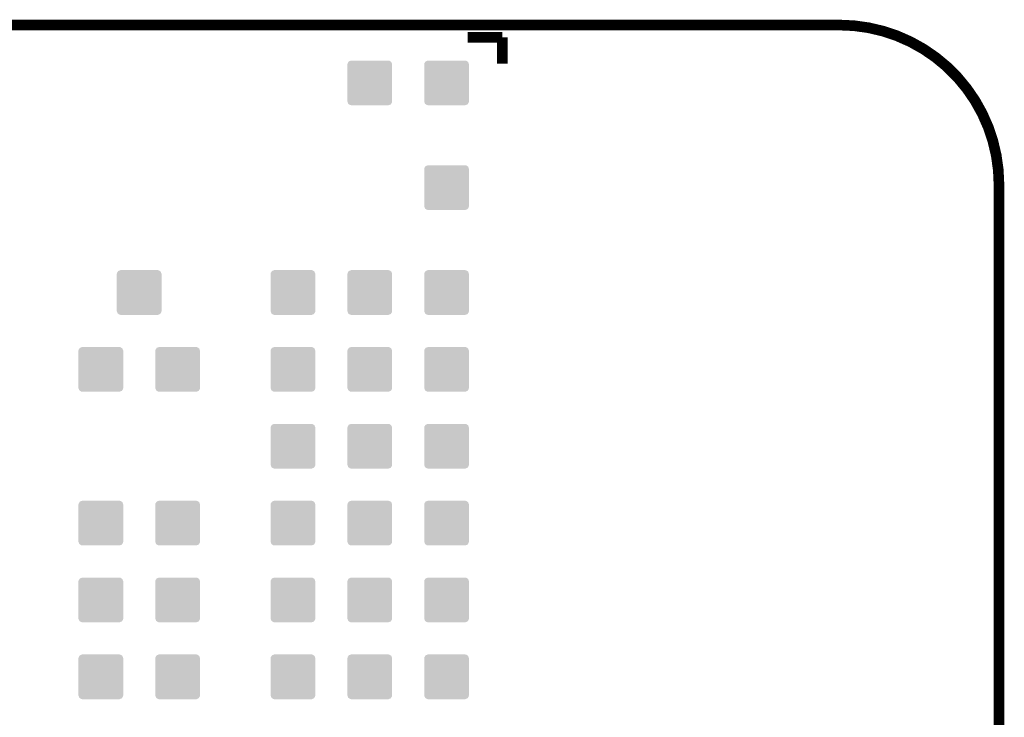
# Model space of a CAD drawing. Extents: x -1.3 to 24.2, y -3.9 to 39.2.
# Tile 24 of 24: x 10.1 to 24.2, y 29.2 to 39.2. Entities that reach past the tile are written whole.
import ezdxf

# ---------------------------------------------------------------- set-up
doc = ezdxf.new("R2010")
doc.units = 0
doc.layers.get('0').update_dxf_attribs({"linetype": 'CONTINUOUS'})
for name, color, linetype in [('NORA-B266_CLICK_V100_GKO', 5, 'CONTINUOUS'), ('NORA-B266_CLICK_V100_GTO', 14, 'CONTINUOUS'), ('NORA-B266_CLICK_V100_GTS', 12, 'CONTINUOUS')]:
    doc.layers.add(name, color=color, linetype=linetype)

# ---------------------------------------------------------------- blocks, each defined once
blk = doc.blocks.new('CUSTOM_66')
for points in [[(-0.317122, 0.281914), (-0.305296, 0.299956), (0.314628, 0.281914), (0.3081, 0.299956)], [(-0.305296, 0.299956), (-0.299954, 0.308104), (0.3081, 0.299956), (0.295678, 0.308104)], [(-0.299954, 0.308104), (-0.275024, 0.31713), (0.295678, 0.308104), (0.281914, 0.31713)], [(-0.275024, 0.31713), (-0.27051, 0.318764), (0.281914, 0.31713), (0.27051, 0.318764)], [(-0.27051, 0.318764), (-0.27051, 0.32004), (0.27051, 0.318764), (0.27051, 0.32004)], [(-0.32004, -0.27051), (-0.32004, 0.27051), (0.32004, -0.27051), (0.32004, 0.27051)], [(-0.318754, 0.27051), (-0.317122, 0.281914), (0.318754, 0.27051), (0.314628, 0.281914)], [(-0.314628, -0.281912), (-0.318754, -0.27051), (0.317122, -0.281912), (0.318754, -0.27051)], [(-0.3081, -0.299956), (-0.314628, -0.281912), (0.305296, -0.299956), (0.317122, -0.281912)], [(-0.295676, -0.308104), (-0.3081, -0.299956), (0.299956, -0.308104), (0.305296, -0.299956)], [(-0.281914, -0.31713), (-0.295676, -0.308104), (0.275022, -0.31713), (0.299956, -0.308104)], [(-0.27051, -0.318764), (-0.281914, -0.31713), (0.27051, -0.318764), (0.275022, -0.31713)], [(-0.27051, -0.32004), (-0.27051, -0.318764), (0.27051, -0.32004), (0.27051, -0.318764)]]:
    blk.add_solid(points)

msp = doc.modelspace()

# ---------------------------------------------------------------- linework, layer by layer
at = {"layer": 'NORA-B266_CLICK_V100_GKO', "const_width": 0.1524}
for points in [[(1.016, 39.116), (21.844, 39.116)], [(24.13, -1.27), (24.13, 36.83)]]:
    msp.add_lwpolyline(points, dxfattribs=at)
msp.add_lwpolyline([(24.13, 36.83, 0.4142136), (21.844, 39.116)], format="xyb", dxfattribs=at)
at = {"layer": 'NORA-B266_CLICK_V100_GTO', "const_width": 0.1524}
for points in [[(16.52016, 38.9382), (17.02054, 38.9382)], [(17.02054, 38.56228), (17.02054, 38.9382)]]:
    msp.add_lwpolyline(points, dxfattribs=at)

# ---------------------------------------------------------------- block references
at = {"layer": 'NORA-B266_CLICK_V100_GTS'}
for p in [(15.12062, 38.28796), (16.22044, 38.28796), (16.22044, 36.78936), (11.81862, 35.28822), (14.0208, 35.28822), (15.12062, 35.28822), (16.22044, 35.28822), (11.26998, 34.1884), (12.3698, 34.1884), (14.0208, 34.1884), (15.12062, 34.1884), (16.22044, 34.1884), (14.0208, 33.08858), (15.12062, 33.08858), (16.22044, 33.08858), (11.26998, 31.98876), (12.3698, 31.98876), (14.0208, 31.98876), (15.12062, 31.98876), (16.22044, 31.98876), (11.26998, 30.88894), (12.3698, 30.88894), (14.0208, 30.88894), (15.12062, 30.88894), (16.22044, 30.88894), (11.26998, 29.78912), (12.3698, 29.78912), (14.0208, 29.78912), (15.12062, 29.78912), (16.22044, 29.78912)]:
    msp.add_blockref('CUSTOM_66', p, dxfattribs=at)

doc.saveas('drawing.dxf')
